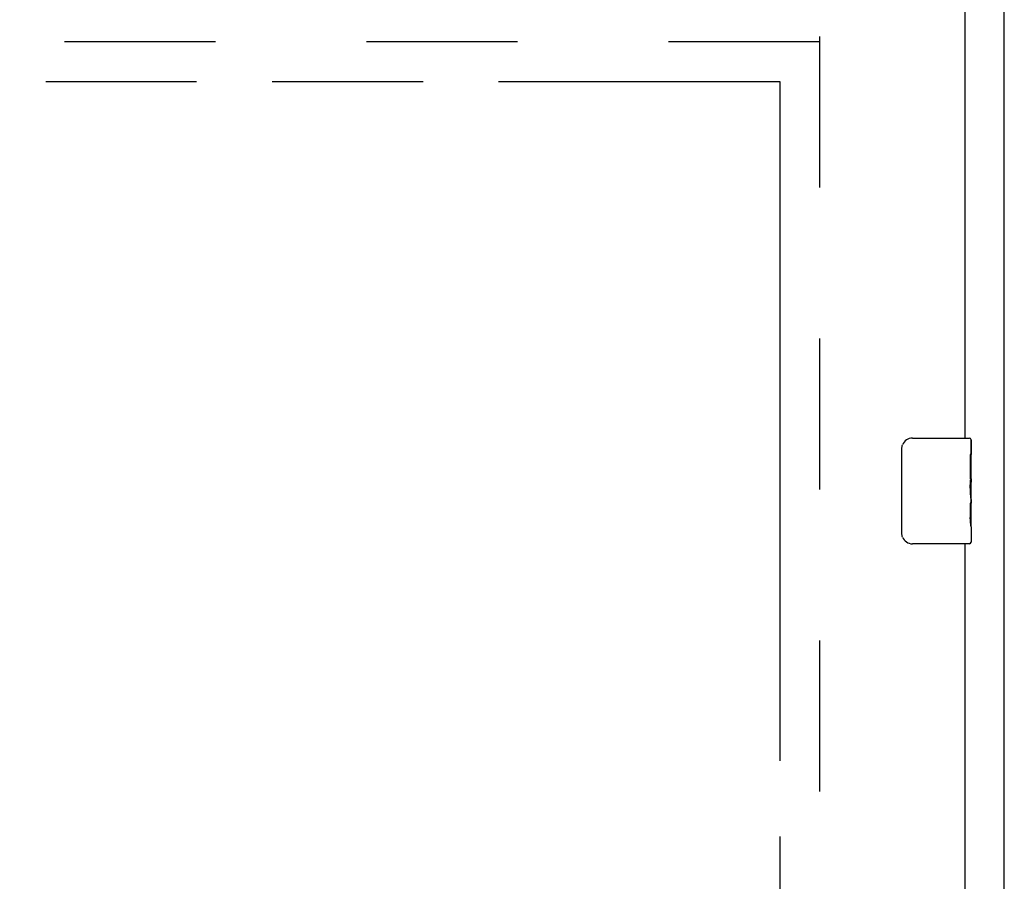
# Model space of a CAD drawing. Header units: inches. Extents: x 0 to 260, y 0 to 168.
# Tile 84 of 95: x 110.2 to 119.52, y 108.98 to 117.13. Entities that reach past the tile are written whole.
import ezdxf

# ---------------------------------------------------------------- set-up
doc = ezdxf.new("R2010")
doc.units = ezdxf.units.IN
doc.header["$LTSCALE"] = 14.290393
doc.header["$MEASUREMENT"] = 0
doc.linetypes.add('HIDDEN', pattern=[0.2, 0.1, -0.1])
doc.linetypes.add('PHANTOM', pattern=[0.8, 0.45, -0.05, 0.1, -0.05, 0.1, -0.05])
doc.layers.get('0').update_dxf_attribs({"linetype": 'CONTINUOUS'})
for name, color, linetype in [('02___PRT_ALL_AXES', 7, 'CONTINUOUS'), ('AVAILABLE_DOOR_SPACE', 7, 'CONTINUOUS'), ('DEFAULT_2', 8, 'HIDDEN')]:
    doc.layers.add(name, color=color, linetype=linetype)

msp = doc.modelspace()

# ---------------------------------------------------------------- linework, layer by layer
at = {"color": 3, "linetype": 'Continuous'}
for p, q in [((119.5175, 46.5236), (119.5175, 124.7289)), ((119.1425, 117.5656), (119.1425, 113.1696)), ((119.1425, 112.1696), (119.1425, 82.9196))]:
    msp.add_line(p, q, dxfattribs=at)
at = {"color": 7, "linetype": 'Continuous'}
for p, q in [((118.6475, 113.1696), (119.1875, 113.1696)), ((119.2025, 113.1546), (119.2025, 113.0154)), ((118.5476, 112.2696), (118.5476, 113.0696)), ((119.2025, 112.785), (119.2025, 112.7536)), ((119.2025, 112.588), (119.2025, 112.5544)), ((119.2025, 112.3302), (119.2025, 112.1846)), ((119.1875, 112.1696), (118.6475, 112.1696))]:
    msp.add_line(p, q, dxfattribs=at)
for points in [[(118.5476, 113.0696), (118.5477, 113.0759), (118.5483, 113.0821), (118.5493, 113.0882), (118.5506, 113.0942), (118.5522, 113.1001), (118.5542, 113.1057)], [(118.5542, 112.2334), (118.5522, 112.2391), (118.5506, 112.2449), (118.5493, 112.2509), (118.5483, 112.257), (118.5477, 112.2633), (118.5476, 112.2696)]]:
    msp.add_lwpolyline(points, dxfattribs=at)
for centre, radius, start, end in [((118.6475, 113.0696), 0.1, 90, 158.79459), ((119.1875, 113.1546), 0.015, 0, 90), ((118.6475, 112.2696), 0.1, 201.19986, 270), ((119.1875, 112.1846), 0.015, 270, 360)]:
    msp.add_arc(centre, radius, start, end, dxfattribs=at)
at = {"layer": '02___PRT_ALL_AXES', "color": 7, "linetype": 'Continuous'}
for p, q in [((119.2025, 112.5908), (119.2025, 113.1546)), ((119.2025, 113.0154), (119.1955, 113.0154)), ((119.1955, 113.0154), (119.1955, 112.785)), ((119.2025, 112.8479), (119.1955, 112.8479)), ((119.2025, 112.785), (119.1955, 112.785)), ((119.2025, 112.749), (119.1965, 112.749)), ((119.2009, 112.6173), (119.2025, 112.6173)), ((119.2025, 112.3311), (119.2025, 112.588)), ((119.2025, 112.5544), (119.1955, 112.5544)), ((119.1955, 112.5544), (119.1955, 112.4181)), ((119.2025, 112.4181), (119.1955, 112.4181)), ((119.1967, 112.3866), (119.2025, 112.3866)), ((119.2025, 112.3302), (119.2025, 112.1846))]:
    msp.add_line(p, q, dxfattribs=at)
for points in [[(119.2011, 112.6152), (119.1982, 112.649), (119.1973, 112.661), (119.1966, 112.6734), (119.196, 112.686), (119.1956, 112.6987), (119.1955, 112.7116), (119.1956, 112.7244), (119.196, 112.7372), (119.1966, 112.7497), (119.1973, 112.762), (119.1982, 112.774)], [(119.2025, 112.588), (119.2023, 112.5962), (119.2018, 112.6052), (119.2011, 112.6152)], [(119.1971, 112.3815), (119.1965, 112.3904), (119.1959, 112.3995), (119.1956, 112.4087), (119.1955, 112.4181)], [(119.1997, 112.3572), (119.1988, 112.3648), (119.1979, 112.3729), (119.1971, 112.3815)], [(119.2025, 112.3303), (119.2023, 112.334), (119.2019, 112.3386), (119.2013, 112.344), (119.1997, 112.3572)]]:
    msp.add_lwpolyline(points, dxfattribs=at)
msp.add_ellipse((118.9395, 112.7536), major_axis=(0.263, 0), ratio=0.432808, start_param=0, end_param=0.179988, dxfattribs=at)
at = {"layer": 'AVAILABLE_DOOR_SPACE', "color": 4, "linetype": 'PHANTOM'}
for p, q in [((103.2987, 116.5446), (117.3925, 116.5446)), ((117.3925, 116.5446), (117.3925, 48.2946))]:
    msp.add_line(p, q, dxfattribs=at)
at = {"layer": 'DEFAULT_2', "color": 8, "linetype": 'HIDDEN'}
for p, q in [((117.7675, 116.9716), (117.7675, 47.8676)), ((117.7675, 116.9196), (85.1635, 116.9196))]:
    msp.add_line(p, q, dxfattribs=at)

doc.saveas('drawing.dxf')
